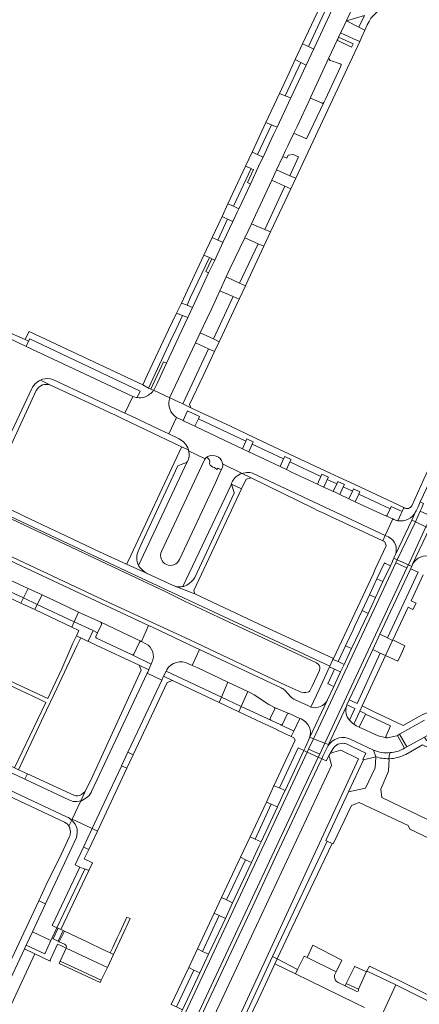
# Model space of a CAD drawing. Header units: metres. Extents: x 151213 to 156373, y 469495 to 475754.
# Tile 177 of 230: x 154037 to 154174, y 474005 to 474342. Entities that reach past the tile are written whole.
import ezdxf

# ---------------------------------------------------------------- set-up
doc = ezdxf.new("R2010")
doc.units = ezdxf.units.M
for name, color, linetype, lineweight in [('B-WE-OG-TERREIN_BEGROEID-GV', 252, 'Continuous', 18), ('B-WE-VH-GESLOTENVERHARDING_ASFALT-GV', 252, 'Continuous', 18), ('B-WE-VH-HALFVERHARDING_GRASBETONSTEEN-GV', 252, 'Continuous', 18), ('B-WE-VH-OPENVERHARDING_BETONELEMENT-GV', 252, 'Continuous', 18), ('B-WE-VH-OPENVERHARDING_BETONSTRAATSTEEN-GV', 252, 'Continuous', 18), ('B-WE-VH-OPENVERHARDING_STRAATBAKSTEEN-GV', 252, 'Continuous', 18), ('B-WE-VH-OPENVERHARDING_TEGEL-GV', 252, 'Continuous', 18)]:
    doc.layers.add(name, color=color, linetype=linetype, lineweight=lineweight)

msp = doc.modelspace()

# ---------------------------------------------------------------- linework, layer by layer
at = {"layer": 'B-WE-OG-TERREIN_BEGROEID-GV', "flags": 128}
for points in [[(154131.076, 474302.841), (154135.421, 474300.92), (154141.332, 474313.254), (154141.034, 474313.065), (154140.915, 474313.014), (154140.713, 474313.048), (154137.35, 474314.568), (154136.928, 474314.737), (154136.844, 474314.754), (154136.7, 474314.696), (154132.16, 474305.15)], [(154130.821, 474295.524), (154129.146, 474295.26), (154128.723, 474294.302), (154127.319, 474294.84), (154125.176, 474290.27), (154129.675, 474288.293), (154132.628, 474294.784)], [(154123.541, 474286.762), (154117.99, 474274.85), (154116.563, 474271.841), (154121.149, 474269.914), (154128.011, 474284.706)], [(154112.492, 474251.557), (154118.882, 474265.053), (154114.282, 474267.035), (154109.35, 474256.64), (154107.978, 474253.671)], [(154099.087, 474234.63), (154103.601, 474232.501), (154110.346, 474246.952), (154105.791, 474248.938), (154102.88, 474242.64), (154101.4, 474239.6)], [(154093.1, 474210.28), (154101.923, 474229.072), (154097.43, 474231.118), (154088.71, 474212.62), (154088.643, 474212.361)], [(154171.005, 474153.92), (154170.877, 474153.652), (154161.313, 474133.301), (154160.53, 474131.562), (154163.099, 474130.311), (154173.574, 474152.751)], [(154160.653, 474125.079), (154158.117, 474126.339), (154152.205, 474113.674), (154150.056, 474109.148), (154152.707, 474107.946)], [(154094.788, 473978.744), (154094.295, 473979.884), (154094.399, 473981.033), (154143.944, 474086.754), (154143.348, 474089.074), (154143.094, 474089.999), (154142.165, 474088.309), (154140.639, 474089.059), (154140.2, 474088.132), (154133.132, 474073.17), (154125.265, 474056.384), (154117.03, 474038.711), (154108.737, 474021.051), (154100.267, 474002.963), (154098.89, 474000), (154092.896, 473987.102), (154092.541, 473986.396), (154092.367, 473986.051), (154091.893, 473984.99), (154090.014, 473981.003)], [(154042.54, 474022.354), (154038.953, 474024.056), (154030.93, 474007.02), (154030.93, 474006.79), (154034.456, 474005.172)]]:
    msp.add_lwpolyline(points, close=True, dxfattribs=at)
for points in [[(154077.505, 474212.433), (154078.51, 474214.697), (154040.722, 474232.541), (154040.359, 474231.707), (154039.574, 474229.902)], [(154039.574, 474229.902), (154075.997, 474212.796)], [(154106.264, 474187.731), (154105.177, 474188.314), (154104.745, 474187.91), (154103.956, 474188.558), (154103.393, 474188.727), (154102.482, 474189.366), (154102.228, 474189.826), (154102.313, 474190.652), (154102.078, 474191.291), (154101.578, 474191.906), (154101.368, 474192.112), (154101.12, 474191.93), (154100.76, 474191.57), (154100.5, 474191.23), (154085.78, 474159.91)], [(154091.98, 474157.11), (154104.19, 474183.08), (154106.264, 474187.731)], [(154003.8, 474170.925), (154014.682, 474165.851), (154037.754, 474155.014), (154079.381, 474135.497), (154081.406, 474134.534), (154082.735, 474133.966), (154097.59, 474126.978), (154098.818, 474126.369), (154119.21, 474116.857), (154126.734, 474113.251)], [(154032.66, 474171.8), (154087.27, 474146.05), (154093.72, 474142.89), (154107.2, 474136.53), (154138.85, 474121.76), (154139.54, 474121.24), (154139.81, 474120.82), (154139.96, 474120.32), (154139.96, 474119.93), (154139.9, 474119.24), (154137.3, 474113.87), (154136.51, 474112.27), (154136.16, 474111.95), (154135.17, 474111.65), (154134.52, 474111.65), (154133.55, 474111.77), (154128.42, 474114.1), (154095.73, 474129.53), (154065.89, 474143.3), (154029.15, 474160.53)], [(154131.546, 474109.161), (154136.04, 474107.08), (154136.894, 474106.72), (154139.711, 474112.742), (154143.301, 474120.414), (154143.403, 474120.643), (154075.81, 474152.25), (154032.02, 474172.88)], [(154108.489, 474115.218), (154097.968, 474120.184), (154096.304, 474120.933), (154095.049, 474121.518)], [(154087.607, 474119.454), (154087.361, 474118.971), (154106.284, 474110.065), (154108.489, 474115.218)], [(154124.442, 474106.592), (154123.428, 474107.098), (154122.574, 474107.623), (154117.519, 474110.907), (154116.529, 474111.504), (154115.369, 474112.054), (154113.044, 474106.913)], [(154127.966, 474112.496), (154129.955, 474110.282)], [(154113.044, 474106.913), (154123.198, 474102.176)], [(154150.08, 474102.277), (154151.882, 474106.17), (154149.249, 474107.412), (154149.11, 474107.057)], [(154123.029, 474102.856), (154124.522, 474106.002)], [(154101.047, 473972.199), (154106.397, 473983.327), (154113.85, 474000), (154123.8, 474021.43), (154142.431, 474060.887), (154141.962, 474061.138), (154149.763, 474077.706), (154154.942, 474088.706), (154154.706, 474088.732), (154155.75, 474090.96), (154151.183, 474093.096), (154149.298, 474094.001)], [(154144.481, 474092.523), (154143.523, 474090.779), (154144.75, 474091.27), (154147.205, 474091.928), (154153.138, 474089.032), (154101.228, 473976.644), (154099.207, 473976.574), (154094.788, 473978.744), (154093.368, 473975.773), (154101.047, 473972.199)]]:
    msp.add_lwpolyline(points, dxfattribs=at)
at = {"layer": 'B-WE-OG-TERREIN_BEGROEID-GV'}
for points in [[(154075.997, 474212.796, 0.0616128), (154077.505, 474212.433)], [(154085.78, 474159.91, 1), (154091.98, 474157.11)], [(154095.049, 474121.518, 0.3990962), (154087.607, 474119.454)], [(154126.734, 474113.251, -0.0677808), (154127.966, 474112.496)], [(154129.955, 474110.282, 0.1224476), (154131.546, 474109.161)], [(154124.522, 474106.002, 0.4645988), (154124.442, 474106.592)], [(154149.11, 474107.057, 0.2657018), (154150.08, 474102.277)], [(154123.198, 474102.176, -0.3219116), (154123.029, 474102.856)], [(154148.361, 474094.297, 0.2876041), (154144.481, 474092.523)], [(154148.612, 474094.256, 0.0200365), (154148.361, 474094.297)], [(154149.298, 474094.001, 0.0505396), (154148.612, 474094.256)]]:
    msp.add_lwpolyline(points, format="xyb", dxfattribs=at)
at = {"layer": 'B-WE-VH-GESLOTENVERHARDING_ASFALT-GV', "flags": 128}
for points in [[(154173.556, 474175.179), (154173.126, 474174.263), (154172.91, 474173.784), (154172.726, 474173.4), (154171.402, 474170.612), (154172.657, 474170.015), (154174.252, 474173.697), (154174.694, 474174.594), (154175.476, 474176.268), (154174.322, 474176.8)], [(154178.019, 474171.903), (154174.252, 474173.697), (154172.657, 474170.015), (154176.265, 474168.301)], [(154165.254, 474157.641), (154166.424, 474157.055), (154172.657, 474170.015), (154171.402, 474170.612), (154165.793, 474158.804), (154165.48, 474158.144)], [(154166.424, 474157.055), (154170.259, 474155.294), (154176.265, 474168.301), (154172.657, 474170.015)], [(154176.265, 474168.301), (154170.259, 474155.294), (154171.41, 474154.77), (154171.698, 474155.517), (154177.449, 474167.738)], [(154153.373, 474132.151), (154150.823, 474126.719), (154148.27, 474121.281), (154147.074, 474118.689), (154144.774, 474113.739), (154142.582, 474109.153), (154136.59, 474096.383), (154137.805, 474095.9), (154165.983, 474156.031), (154166.424, 474157.055), (154165.254, 474157.641), (154164.82, 474156.561), (154164.771, 474156.488), (154164.094, 474154.995), (154161.554, 474149.56), (154159.001, 474144.13), (154156.449, 474138.699), (154153.892, 474133.257)], [(154170.259, 474155.294), (154166.424, 474157.055), (154165.983, 474156.031), (154169.733, 474154.294)], [(154137.805, 474095.9), (154141.68, 474094.36), (154169.733, 474154.294), (154165.983, 474156.031)], [(154149.249, 474107.412), (154150.056, 474109.148), (154152.205, 474113.674), (154158.117, 474126.339), (154160.53, 474131.562), (154161.313, 474133.301), (154170.877, 474153.652), (154171.005, 474153.92), (154171.41, 474154.77), (154170.259, 474155.294), (154169.733, 474154.294), (154141.68, 474094.36), (154142.932, 474093.862), (154149.11, 474107.057)], [(154135.646, 474091.334), (154135.665, 474091.325), (154136.113, 474092.27), (154137.805, 474095.9), (154136.59, 474096.383), (154136.475, 474096.137), (154134.926, 474092.776), (154134.502, 474091.855)], [(154141.68, 474094.36), (154137.805, 474095.9), (154136.113, 474092.27), (154139.925, 474090.645)], [(154139.453, 474089.599), (154140.639, 474089.059), (154141.148, 474090.124), (154142.768, 474093.512), (154142.932, 474093.862), (154141.68, 474094.36), (154139.925, 474090.645)], [(154110.092, 474039.847), (154107.681, 474034.497), (154101.902, 474022.234), (154098.892, 474015.898), (154093.009, 474003.243), (154092.682, 474002.539), (154091.487, 474000), (154089.996, 473996.832), (154086.606, 473989.565), (154086.381, 473989.19), (154086.28, 473989.023), (154085.792, 473987.968), (154086.944, 473987.406), (154087.474, 473988.44), (154135.646, 474091.334), (154134.502, 474091.855), (154134.487, 474091.823), (154128.093, 474078.194), (154128.051, 474078.104), (154127.009, 474075.954), (154125.476, 474072.557), (154119.871, 474060.642), (154119.192, 474059.233), (154116.576, 474053.585)], [(154091.188, 473986.627), (154139.453, 474089.599), (154135.665, 474091.325), (154135.646, 474091.334), (154087.474, 473988.44), (154086.944, 473987.406), (154090.629, 473985.607)], [(154140.639, 474089.059), (154139.453, 474089.599), (154091.188, 473986.627), (154090.629, 473985.607), (154091.893, 473984.99), (154092.367, 473986.051), (154092.541, 473986.396), (154092.896, 473987.102), (154098.89, 474000), (154100.267, 474002.963), (154108.737, 474021.051), (154117.03, 474038.711), (154125.265, 474056.384), (154133.132, 474073.17), (154140.2, 474088.132)], [(154135.665, 474091.325), (154139.453, 474089.599), (154139.925, 474090.645), (154136.113, 474092.27)]]:
    msp.add_lwpolyline(points, close=True, dxfattribs=at)
at = {"layer": 'B-WE-VH-HALFVERHARDING_GRASBETONSTEEN-GV', "flags": 128}
for points in [[(154114.664, 474197.56), (154098.421, 474205.189), (154097.227, 474202.67), (154107.47, 474197.77), (154113.473, 474194.944)], [(154116.845, 474196.538), (154115.636, 474193.927), (154126.383, 474188.868), (154127.584, 474191.481)], [(154128.57, 474187.839), (154130.31, 474187.02), (154139.142, 474182.902), (154140.338, 474185.507), (154129.757, 474190.474)], [(154152.073, 474176.874), (154158.26, 474173.99), (154162.809, 474171.939), (154162.993, 474172.297), (154164.001, 474174.391), (154153.282, 474179.451)]]:
    msp.add_lwpolyline(points, close=True, dxfattribs=at)
at = {"layer": 'B-WE-VH-OPENVERHARDING_BETONELEMENT-GV', "flags": 128}
for points in [[(154050.422, 474031.122), (154050.039, 474031.262), (154048.316, 474027.65), (154048.718, 474027.455)], [(154052.592, 474030.173), (154052.224, 474030.349), (154050.478, 474026.656), (154050.861, 474026.457)]]:
    msp.add_lwpolyline(points, close=True, dxfattribs=at)
at = {"layer": 'B-WE-VH-OPENVERHARDING_BETONSTRAATSTEEN-GV', "flags": 128}
for points in [[(154106.911, 474265.64), (154103.919, 474259.243), (154101.937, 474255.067), (154100.03, 474251.05), (154096.421, 474243.283), (154094.807, 474239.808), (154091.889, 474233.552), (154091.522, 474232.76), (154087.53, 474224.243), (154084.285, 474217.318), (154083.195, 474215.028), (154083.129, 474214.941), (154088.643, 474212.361), (154088.71, 474212.62), (154097.43, 474231.118), (154099.087, 474234.63), (154101.4, 474239.6), (154102.88, 474242.64), (154105.791, 474248.938), (154107.978, 474253.671), (154109.35, 474256.64), (154114.282, 474267.035), (154116.563, 474271.841), (154117.99, 474274.85), (154123.541, 474286.762), (154125.176, 474290.27), (154127.319, 474294.84), (154128.153, 474296.617), (154129.024, 474298.473), (154129.725, 474299.966), (154131.076, 474302.841), (154132.16, 474305.15), (154136.7, 474314.696), (154136.94, 474315.2), (154143.1, 474328.61), (154145.895, 474334.568), (154146.087, 474334.976), (154146.382, 474335.605), (154147.068, 474337.067), (154147.563, 474338.122), (154149.031, 474341.27), (154150.3, 474343.99)], [(154144.111, 474344.865), (154137.892, 474331.598), (154135.31, 474326.094), (154130.034, 474314.848), (154125.328, 474304.84), (154124.142, 474302.318), (154123.369, 474300.673), (154120.539, 474294.655), (154119.7, 474292.87), (154118.326, 474289.951), (154116.202, 474285.44), (154112.223, 474276.988), (154111.701, 474275.879), (154110.996, 474274.376), (154110.182, 474272.634), (154106.911, 474265.64)], [(154088.32, 474210.06), (154088.32, 474210.73), (154088.4, 474211.42), (154088.643, 474212.361), (154083.129, 474214.941)], [(154075.997, 474212.796), (154073.312, 474207.107), (154075.063, 474206.286), (154085.4, 474201.44), (154088.34, 474200.033), (154090.91, 474205.66), (154090.34, 474206.12), (154089.89, 474206.53), (154089.42, 474207.03), (154089.02, 474207.75), (154088.66, 474208.6), (154088.4, 474209.32), (154088.32, 474210.06)], [(154165.793, 474158.804), (154171.402, 474170.612), (154172.726, 474173.4)], [(154164.948, 474170.974), (154162.327, 474165.343), (154163.487, 474164.832)], [(154178.632, 474170.254), (154177.449, 474167.738), (154171.698, 474155.517)], [(154065.037, 474135.695), (154057.447, 474139.139), (154055.885, 474135.844)], [(154055.885, 474135.844), (154062.383, 474132.823), (154063.9, 474132.056), (154065.252, 474134.967)], [(154065.252, 474134.967), (154063.9, 474132.056), (154063.364, 474130.85)], [(154078.943, 474129.112), (154065.037, 474135.695)], [(154081.406, 474134.534), (154078.943, 474129.112), (154080.189, 474128.437), (154080.438, 474128.356)], [(154095.049, 474121.518), (154096.304, 474120.933), (154098.818, 474126.369), (154097.59, 474126.978), (154082.735, 474133.966), (154081.406, 474134.534)], [(154063.549, 474130.229), (154075.76, 474124.541)], [(154076.391, 474124.789), (154078.244, 474128.836)], [(154082.559, 474121.895), (154082.277, 474121.357), (154081.497, 474119.576), (154081.442, 474119.452), (154081.08, 474118.631), (154080.904, 474118.249), (154085.929, 474115.915), (154086.541, 474117.212), (154087.361, 474118.971), (154087.607, 474119.454)], [(154129.307, 474104.499), (154124.442, 474106.592)], [(154149.11, 474107.057), (154142.932, 474093.862), (154142.768, 474093.512)], [(154124.522, 474106.002), (154123.029, 474102.856)], [(154127.225, 474100.885), (154128.817, 474104.247)], [(154155.573, 474104.326), (154153.449, 474099.845), (154159.873, 474096.817), (154162.758, 474096.204)], [(154162.6, 474096.853), (154164.175, 474100.294), (154155.573, 474104.326)], [(154123.198, 474102.176), (154126.609, 474100.596)], [(154153.449, 474099.845), (154152.41, 474100.335)], [(154162.758, 474096.204), (154159.873, 474096.817), (154153.449, 474099.845)], [(154175.795, 474102.202), (154167.255, 474097.435), (154169.702, 474093.059), (154175.785, 474096.471), (154177.621, 474097.489)], [(154168.32, 474092.284), (154168.896, 474092.607), (154166.479, 474097.002), (154166.292, 474096.897), (154163.109, 474096.13)], [(154150.308, 474095.753), (154152.025, 474094.956), (154158.307, 474091.978)], [(154159.129, 474089.684), (154158.838, 474085.98), (154155.536, 474078.974), (154149.763, 474077.706), (154141.962, 474061.138), (154142.431, 474060.887), (154144.173, 474060.08), (154144.535, 474059.912), (154150.757, 474073.109), (154153.463, 474074.1), (154170.231, 474066.178), (154170.714, 474064.932), (154186.571, 474057.499), (154187.28, 474055.89)], [(154158.307, 474091.978), (154159.129, 474089.684)], [(154163.571, 474089.061), (154163.804, 474090.723)], [(154164.133, 474091.14), (154164.225, 474091.15)], [(154187.28, 474055.89), (154187.637, 474055.079), (154201.126, 474048.775), (154211.351, 474044.075), (154211.377, 474044.063), (154213.375, 474048.411), (154213.44, 474048.55), (154200.302, 474054.691), (154199.795, 474056.021), (154177.683, 474066.363), (154177.023, 474068.215), (154161.125, 474075.754), (154160.843, 474078.691), (154163.422, 474084.77), (154163.73, 474089.066), (154163.678, 474089.064), (154163.571, 474089.061)], [(154161.131, 474001.388), (154165.97, 474011.78), (154156.14, 474016.48), (154156, 474016.28), (154155.874, 474016.288), (154153.16, 474010.27), (154153.21, 474009.83), (154153.07, 474009.58), (154152.67, 474009.54), (154148.629, 474011.414), (154146.2, 474012.54), (154145.59, 474013), (154145.24, 474013.5), (154145.05, 474013.96), (154144.97, 474014.35), (154144.97, 474015.12), (154145.519, 474016.244), (154135.58, 474021.14), (154134.62, 474021.59), (154132.378, 474017.025), (154131.639, 474015.519), (154151.904, 474005.593), (154155.189, 474003.982)]]:
    msp.add_lwpolyline(points, dxfattribs=at)
for points in [[(154147.068, 474337.067), (154151.477, 474335.103), (154153.605, 474334.155), (154154.37, 474335.79), (154155.378, 474338.03), (154153.36, 474339.06), (154149.11, 474341.23), (154149.031, 474341.27), (154147.563, 474338.122)], [(154133.491, 474326.988), (154135.31, 474326.094), (154137.892, 474331.598), (154137.651, 474331.676), (154136.033, 474332.408), (154134.059, 474333.302), (154131.574, 474327.938)], [(154136.94, 474315.2), (154136.7, 474314.696), (154136.844, 474314.754), (154136.928, 474314.737), (154137.35, 474314.568), (154140.713, 474313.048), (154140.915, 474313.014), (154141.034, 474313.065), (154141.332, 474313.254), (154141.893, 474314.424), (154147.085, 474325.495), (154147.22, 474326.105), (154147.21, 474326.25), (154146.88, 474326.55), (154146.222, 474326.783), (154144.283, 474327.379), (154143.52, 474327.68), (154143.365, 474327.785), (154143.135, 474328.055), (154143.1, 474328.61)], [(154126.21, 474316.43), (154121.529, 474306.428), (154123.441, 474305.625), (154125.328, 474304.84), (154130.034, 474314.848), (154128.15, 474315.627)], [(154120.539, 474294.655), (154118.678, 474295.48), (154116.801, 474296.323), (154114.587, 474291.592), (154116.441, 474290.709), (154116.518, 474290.672), (154117.294, 474290.362), (154115.188, 474285.97), (154116.202, 474285.44), (154118.326, 474289.951), (154119.7, 474292.87)], [(154131.733, 474287.389), (154129.675, 474288.293), (154125.176, 474290.27), (154123.541, 474286.762), (154128.011, 474284.706), (154130.036, 474283.777)], [(154110.996, 474274.376), (154111.701, 474275.879), (154112.223, 474276.988), (154110.428, 474277.821), (154108.55, 474278.692), (154106.511, 474274.334), (154108.359, 474273.479), (154110.182, 474272.634)], [(154103.919, 474259.243), (154106.911, 474265.64), (154106.63, 474265.57), (154105.036, 474266.287), (154103.143, 474267.138), (154100.315, 474261.108), (154102.189, 474260.285), (154103.012, 474259.924), (154103.84, 474259.56)], [(154105.791, 474248.938), (154110.346, 474246.952), (154112.327, 474246.088), (154114.485, 474250.623), (154112.492, 474251.557), (154107.978, 474253.671)], [(154094.552, 474244.02), (154092.627, 474244.779), (154090.96, 474241.345), (154092.938, 474240.555), (154094.807, 474239.808), (154096.421, 474243.283)], [(154103.601, 474232.501), (154099.087, 474234.63), (154097.43, 474231.118), (154101.923, 474229.072), (154103.931, 474228.158), (154105.583, 474231.566)], [(154094.58, 474190.49), (154094.38, 474190.33), (154092.48, 474189.61), (154091.43, 474189.18), (154079.25, 474163.01), (154077.8, 474159.99), (154077.48, 474158.96), (154077.39, 474158.36), (154077.36, 474156.96), (154077.48, 474156.35), (154077.7, 474155.66), (154077.959, 474155.094)], [(154116.511, 474185.04), (154113.386, 474186.569), (154112.79, 474186.35), (154111.87, 474185.842), (154111.262, 474185.394), (154110.871, 474185.013), (154110.08, 474183.89), (154109.69, 474182.99), (154109.74, 474182.843), (154113.221, 474181.332), (154114.76, 474184.61)], [(154141.305, 474181.894), (154141.611, 474181.751), (154143.891, 474180.688), (154144.567, 474180.373), (154145.773, 474182.964), (154142.503, 474184.494)], [(154109.74, 474182.843), (154093.136, 474147.865), (154093.44, 474147.89), (154093.9, 474148.09), (154094.53, 474148.39), (154095.28, 474148.9), (154096.02, 474149.56), (154096.65, 474150.22), (154097.19, 474151), (154110.65, 474179.78), (154110.68, 474180.07)], [(154147.024, 474179.228), (154149.708, 474177.977), (154149.923, 474177.877), (154151.118, 474180.463), (154147.983, 474181.93), (154146.773, 474179.345)], [(154163.504, 474155.268), (154162.432, 474155.762), (154162.04, 474155.943), (154159.491, 474150.512), (154161.554, 474149.56), (154164.094, 474154.995)], [(154156.941, 474145.08), (154159.001, 474144.13), (154161.554, 474149.56), (154159.491, 474150.512)], [(154040.179, 474147.227), (154038.559, 474143.988), (154043.249, 474141.755), (154044.942, 474145.067)], [(154159.001, 474144.13), (154156.941, 474145.08), (154154.391, 474139.649), (154156.449, 474138.699)], [(154150.823, 474126.719), (154153.373, 474132.151), (154153.892, 474133.257), (154156.449, 474138.699), (154154.391, 474139.649), (154151.838, 474134.209), (154151.319, 474133.103), (154148.769, 474127.672)], [(154160.653, 474125.079), (154162.407, 474124.294), (154162.408, 474124.297), (154164.828, 474129.484), (154163.099, 474130.311), (154160.53, 474131.562), (154158.117, 474126.339)], [(154169.074, 474127.58), (154166.477, 474128.823), (154166.527, 474128.926), (154164.92, 474129.681), (154164.828, 474129.484), (154162.408, 474124.297), (154162.407, 474124.294), (154166.605, 474122.331), (154167.739, 474124.742)], [(154146.217, 474122.235), (154148.27, 474121.281), (154150.823, 474126.719), (154148.769, 474127.672)], [(154145.014, 474119.616), (154147.074, 474118.689), (154148.27, 474121.281), (154146.217, 474122.235), (154144.461, 474122.988), (154143.403, 474120.643), (154143.301, 474120.414)], [(154147.074, 474118.689), (154145.014, 474119.616), (154142.674, 474114.694), (154143.117, 474114.503), (154144.211, 474113.988), (154144.774, 474113.739)], [(154108.489, 474115.218), (154106.284, 474110.065), (154113.044, 474106.913), (154115.369, 474112.054)], [(154168.896, 474092.607), (154169.702, 474093.059), (154167.255, 474097.435), (154166.479, 474097.002)], [(154076.07, 474090.34), (154074.304, 474091.246), (154072.157, 474086.67), (154073.968, 474085.827), (154074.993, 474088.028)], [(154159.129, 474089.684), (154154.942, 474088.706), (154149.763, 474077.706), (154155.536, 474078.974), (154158.838, 474085.98)], [(154036.89, 474085.29), (154035.501, 474085.94), (154033.424, 474086.912), (154032.584, 474085.131), (154039.081, 474082.066), (154039.94, 474083.886)], [(154123.339, 474073.476), (154125.476, 474072.557), (154127.009, 474075.954), (154128.051, 474078.104), (154128.093, 474078.194), (154126.116, 474079.151), (154124.287, 474079.808), (154121.697, 474074.248)], [(154125.476, 474072.557), (154123.339, 474073.476), (154117.796, 474061.595), (154119.871, 474060.642)], [(154112.789, 474055.392), (154114.495, 474054.548), (154116.576, 474053.585), (154119.192, 474059.233), (154119.871, 474060.642), (154117.796, 474061.595), (154116.121, 474062.387)], [(154062.16, 474053.503), (154059.398, 474054.802), (154060.899, 474058.009), (154059.078, 474058.838), (154056.296, 474052.816), (154057.909, 474052.014), (154059.533, 474051.29), (154059.625, 474051.366), (154060.923, 474050.795)], [(154114.495, 474054.548), (154108.031, 474040.809), (154110.092, 474039.847), (154116.576, 474053.585)], [(154059.533, 474051.29), (154057.909, 474052.014), (154048.418, 474032.039), (154050.039, 474031.262)], [(154105.556, 474035.461), (154107.681, 474034.497), (154110.092, 474039.847), (154108.031, 474040.809), (154106.313, 474041.624), (154103.821, 474036.235)], [(154107.681, 474034.497), (154105.556, 474035.461), (154099.807, 474023.2), (154101.902, 474022.234)], [(154047.952, 474026.881), (154041.678, 474029.86), (154039.573, 474025.373), (154045.852, 474022.395)], [(154052.224, 474030.349), (154051.378, 474030.736), (154051.332, 474030.658), (154050.422, 474031.122), (154048.718, 474027.455), (154050.478, 474026.656)], [(154135.58, 474021.14), (154145.519, 474016.244), (154147.48, 474020.26), (154137.58, 474025.34)], [(154053.169, 474024.357), (154051.164, 474019.833), (154065.205, 474013.324), (154067.371, 474017.758)], [(154096.847, 474016.834), (154098.892, 474015.898), (154101.902, 474022.234), (154099.807, 474023.2), (154098.084, 474024.038), (154095.123, 474017.705)], [(154098.892, 474015.898), (154096.847, 474016.834), (154090.932, 474004.208), (154093.009, 474003.243)], [(154153.16, 474010.27), (154155.874, 474016.288), (154155.7, 474016.3), (154151.95, 474018.08), (154151.77, 474017.97), (154149.01, 474012.21)], [(154148.629, 474011.414), (154152.67, 474009.54), (154153.07, 474009.58), (154153.21, 474009.83), (154153.16, 474010.27), (154149.01, 474012.21)]]:
    msp.add_lwpolyline(points, close=True, dxfattribs=at)
at = {"layer": 'B-WE-VH-OPENVERHARDING_BETONSTRAATSTEEN-GV'}
for points in [[(154083.129, 474214.941, -0.1355008), (154080.024, 474212.66)], [(154077.505, 474212.433, -0.0616128), (154075.997, 474212.796)], [(154080.024, 474212.66, -0.1025565), (154077.505, 474212.433)], [(154172.726, 474173.4, -0.3223228), (154166.667, 474170.381)], [(154166.214, 474170.492, -0.045792), (154164.948, 474170.974)], [(154166.667, 474170.381, -0.0202731), (154166.214, 474170.492)], [(154163.487, 474164.832, -0.3835185), (154165.793, 474158.804)], [(154171.698, 474155.517, -0.3698404), (154178.12, 474158.063)], [(154065.252, 474134.967, 0.3939476), (154065.037, 474135.695)], [(154065.037, 474135.695, -0.3939476), (154065.252, 474134.967)], [(154063.364, 474130.85, 0.2851434), (154063.549, 474130.229)], [(154078.244, 474128.836, -0.3493912), (154078.943, 474129.112)], [(154080.438, 474128.356, -0.4019714), (154082.559, 474121.895)], [(154075.76, 474124.541, 0.3900276), (154076.391, 474124.789)], [(154087.607, 474119.454, -0.3990962), (154095.049, 474121.518)], [(154124.442, 474106.592, -0.4645988), (154124.522, 474106.002)], [(154150.08, 474102.277, -0.2657018), (154149.11, 474107.057)], [(154123.029, 474102.856, 0.3219116), (154123.198, 474102.176)], [(154128.817, 474104.247, -0.2645951), (154129.307, 474104.499)], [(154126.609, 474100.596, 0.4273303), (154127.225, 474100.885)], [(154151.581, 474100.882, -0.0566298), (154150.08, 474102.277)], [(154152.41, 474100.335, -0.0276466), (154151.581, 474100.882)], [(154142.768, 474093.512, -0.3295907), (154149.435, 474096.091)], [(154149.435, 474096.091, -0.0416467), (154150.308, 474095.753)], [(154162.758, 474096.204, -0.3946929), (154162.6, 474096.853)], [(154163.109, 474096.13, -0.1941146), (154162.758, 474096.204)], [(154164.133, 474091.14, -0.1256609), (154158.307, 474091.978)], [(154158.307, 474091.978, 0.1256609), (154164.133, 474091.14)], [(154163.571, 474089.061, -0.0835199), (154159.129, 474089.684)], [(154159.129, 474089.684, 0.0835199), (154163.571, 474089.061)], [(154163.804, 474090.723, -0.35371), (154164.133, 474091.14)], [(154164.225, 474091.15, 0.0957545), (154168.32, 474092.284)]]:
    msp.add_lwpolyline(points, format="xyb", dxfattribs=at)
at = {"layer": 'B-WE-VH-OPENVERHARDING_STRAATBAKSTEEN-GV', "flags": 128}
for points in [[(154118.882, 474265.053), (154120.846, 474264.207), (154123.134, 474269.08), (154121.149, 474269.914), (154116.563, 474271.841), (154114.282, 474267.035)], [(154095.021, 474194.553), (154095.094, 474194.318), (154100.76, 474191.57), (154101.12, 474191.93), (154101.368, 474192.112), (154101.64, 474192.31), (154102.23, 474192.59), (154102.87, 474192.67), (154104.03, 474192.61), (154104.52, 474192.49), (154105.26, 474192.05), (154105.84, 474191.65), (154106.37, 474190.99), (154106.71, 474190.07), (154106.728, 474189.826), (154113.386, 474186.569), (154113.69, 474186.68), (154114.38, 474186.8), (154115.05, 474186.86), (154116.18, 474186.81), (154116.91, 474186.68), (154162.327, 474165.343), (154164.948, 474170.974), (154162.809, 474171.939), (154158.26, 474173.99), (154152.073, 474176.874), (154149.923, 474177.877), (154149.708, 474177.977), (154147.024, 474179.228), (154146.773, 474179.345), (154144.701, 474180.31), (154144.567, 474180.373), (154143.891, 474180.688), (154141.611, 474181.751), (154141.305, 474181.894), (154141.27, 474181.91), (154140.583, 474182.23), (154139.142, 474182.902), (154130.31, 474187.02), (154128.57, 474187.839), (154126.383, 474188.868), (154115.636, 474193.927), (154113.473, 474194.944), (154107.47, 474197.77), (154097.227, 474202.67), (154093.61, 474204.4), (154093.176, 474204.602), (154090.91, 474205.66), (154088.34, 474200.033), (154091.9, 474198.33), (154093.35, 474197.31), (154094.12, 474196.45), (154094.49, 474195.91), (154094.8, 474195.27)], [(154081.406, 474134.534), (154079.381, 474135.497), (154037.754, 474155.014), (154014.682, 474165.851), (154003.8, 474170.925), (154001.35, 474165.449), (154005.586, 474163.507), (154010.263, 474161.256), (154012.197, 474160.297), (154022.87, 474155.368), (154027.532, 474153.192), (154035.347, 474149.519), (154040.179, 474147.227), (154044.942, 474145.067), (154053.386, 474141.015), (154057.447, 474139.139), (154065.037, 474135.695), (154078.943, 474129.112)], [(154058.255, 474074.652), (154055.258, 474068.342), (154062.076, 474065.151), (154066.2, 474073.92), (154071.96, 474086.25), (154072.157, 474086.67), (154074.304, 474091.246), (154077.58, 474098.23), (154085.929, 474115.915), (154080.904, 474118.249), (154061.89, 474077.82), (154061.7, 474077.45), (154061.02, 474076.5), (154060.29, 474075.82), (154059.37, 474075.21), (154058.47, 474074.71)], [(154059.078, 474058.838), (154062.076, 474065.151), (154055.258, 474068.342), (154055.113, 474068.037), (154055.29, 474067.9), (154055.64, 474067.49), (154056.25, 474066.67), (154056.5, 474066.26), (154056.82, 474065.47), (154056.94, 474064.99), (154056.98, 474064.03), (154056.97, 474063.62), (154056.9, 474063.14), (154056.86, 474062.71), (154056.694, 474062.114), (154046.155, 474039.477), (154041.678, 474029.86), (154047.952, 474026.881), (154048.316, 474027.65), (154050.039, 474031.262), (154048.418, 474032.039), (154057.909, 474052.014), (154056.296, 474052.816)]]:
    msp.add_lwpolyline(points, close=True, dxfattribs=at)
for points in [[(154023.267, 474176.95), (154041.5, 474215.61), (154041.73, 474216.02), (154042.52, 474217.05), (154043.45, 474217.85), (154044.02, 474218.22), (154044.447, 474218.418), (154045.1, 474218.72), (154046.06, 474218.9), (154046.92, 474218.93), (154047.88, 474218.83), (154048.84, 474218.58), (154073.312, 474207.107), (154075.997, 474212.796), (154039.574, 474229.902), (154035.959, 474231.6)], [(154085.78, 474159.91), (154100.5, 474191.23), (154100.76, 474191.57), (154095.094, 474194.318), (154095.24, 474193.45), (154095.24, 474192.39), (154095.01, 474191.31), (154094.58, 474190.49), (154077.959, 474155.094)], [(154077.959, 474155.094), (154078.08, 474154.83), (154078.6, 474154.2), (154079.07, 474153.67), (154079.97, 474152.92), (154080.73, 474152.46), (154089.79, 474148.2), (154090.8, 474147.9), (154091.49, 474147.83), (154092.58, 474147.82), (154093.136, 474147.865), (154109.74, 474182.843), (154109.69, 474182.99), (154110.08, 474183.89), (154110.871, 474185.013), (154111.262, 474185.394), (154111.87, 474185.842), (154112.79, 474186.35), (154113.386, 474186.569), (154106.728, 474189.826), (154106.742, 474189.64), (154106.77, 474189.26), (154106.62, 474188.53), (154106.264, 474187.731), (154104.19, 474183.08), (154091.98, 474157.11)], [(154126.734, 474113.251), (154119.21, 474116.857), (154098.818, 474126.369), (154096.304, 474120.933), (154097.968, 474120.184), (154108.489, 474115.218), (154115.369, 474112.054), (154116.529, 474111.504), (154117.519, 474110.907), (154122.574, 474107.623), (154123.428, 474107.098), (154124.442, 474106.592), (154129.307, 474104.499), (154129.421, 474104.45), (154129.423, 474104.449)], [(154129.955, 474110.282), (154127.966, 474112.496)], [(154136.894, 474106.72), (154136.04, 474107.08), (154131.546, 474109.161)], [(154136.475, 474096.137), (154136.59, 474096.383), (154142.582, 474109.153)], [(154129.423, 474104.449), (154133.077, 474102.85), (154133.582, 474102.649)], [(154017.768, 474085.896), (154019.584, 474085.052), (154024.95, 474082.56), (154041.91, 474074.59), (154053.346, 474069.237), (154053.97, 474068.93), (154054.46, 474068.6), (154054.89, 474068.21), (154055.113, 474068.037), (154055.258, 474068.342), (154058.255, 474074.652), (154057.65, 474074.49), (154056.87, 474074.4), (154056.24, 474074.39), (154055.59, 474074.48), (154054.08, 474074.99), (154039.081, 474082.066), (154032.584, 474085.131), (154022.022, 474090.125)], [(154068.262, 474022.698), (154065.55, 474024.024), (154060.888, 474026.212), (154052.592, 474030.173), (154050.861, 474026.457), (154052.606, 474025.678)], [(154053.169, 474024.357), (154067.371, 474017.758), (154069.412, 474022.136), (154068.262, 474022.698)]]:
    msp.add_lwpolyline(points, dxfattribs=at)
at = {"layer": 'B-WE-VH-OPENVERHARDING_STRAATBAKSTEEN-GV'}
for points in [[(154091.98, 474157.11, -1), (154085.78, 474159.91)], [(154127.966, 474112.496, 0.0677808), (154126.734, 474113.251)], [(154131.546, 474109.161, -0.1224476), (154129.955, 474110.282)], [(154142.582, 474109.153, -0.375995), (154136.894, 474106.72)], [(154133.582, 474102.649, -0.3917783), (154136.475, 474096.137)], [(154052.606, 474025.678, -0.4673613), (154053.169, 474024.357)]]:
    msp.add_lwpolyline(points, format="xyb", dxfattribs=at)
at = {"layer": 'B-WE-VH-OPENVERHARDING_TEGEL-GV', "flags": 128}
for points in [[(154172.314, 474356.778), (154171.581, 474357.627), (154170.652, 474358.701), (154169.72, 474357.74), (154158.25, 474346.16), (154150.67, 474344.42), (154150.43, 474344.24), (154150.3, 474343.99), (154149.031, 474341.27), (154149.11, 474341.23), (154155.29, 474343.08), (154153.36, 474339.06), (154155.378, 474338.03), (154156.21, 474339.88), (154156.8, 474341), (154157.44, 474342.12), (154163.61, 474348.13), (154171.34, 474355.81)], [(154142.21, 474345.69), (154142.456, 474346.17), (154144.295, 474345.258), (154145, 474346.764), (154141.086, 474348.375), (154141.05, 474348.39), (154134.059, 474333.302), (154136.033, 474332.408), (154138.43, 474337.52)], [(154153.605, 474334.155), (154151.477, 474335.103), (154147.068, 474337.067), (154146.382, 474335.605), (154151.332, 474333.358), (154150.778, 474332.231), (154145.895, 474334.568), (154143.1, 474328.61), (154143.135, 474328.055), (154143.365, 474327.785), (154143.52, 474327.68), (154144.283, 474327.379), (154146.222, 474326.783), (154146.88, 474326.55), (154147.21, 474326.25), (154147.22, 474326.105), (154147.085, 474325.495), (154141.893, 474314.424), (154141.332, 474313.254), (154135.421, 474300.92), (154131.076, 474302.841), (154129.725, 474299.966), (154129.024, 474298.473), (154128.153, 474296.617), (154127.319, 474294.84), (154128.723, 474294.302), (154129.146, 474295.26), (154130.821, 474295.524), (154132.628, 474294.784), (154129.675, 474288.293), (154131.733, 474287.389)], [(154133.491, 474326.988), (154131.574, 474327.938), (154129.49, 474323.44), (154126.21, 474316.43), (154128.15, 474315.627)], [(154123.441, 474305.625), (154121.529, 474306.428), (154116.801, 474296.323), (154118.678, 474295.48)], [(154116.441, 474290.709), (154114.587, 474291.592), (154108.55, 474278.692), (154110.428, 474277.821)], [(154121.149, 474269.914), (154123.134, 474269.08), (154130.036, 474283.777), (154128.011, 474284.706)], [(154103.143, 474267.138), (154105.036, 474266.287), (154108.359, 474273.479), (154106.511, 474274.334)], [(154114.485, 474250.623), (154115.45, 474252.65), (154120.846, 474264.207), (154118.882, 474265.053), (154112.492, 474251.557)], [(154093.977, 474247.647), (154092.627, 474244.779), (154094.552, 474244.02), (154095.67, 474246.51), (154102.189, 474260.285), (154100.315, 474261.108)], [(154103.012, 474259.924), (154100.977, 474255.522), (154101.937, 474255.067), (154103.919, 474259.243), (154103.84, 474259.56)], [(154112.327, 474246.088), (154110.346, 474246.952), (154103.601, 474232.501), (154105.583, 474231.566), (154105.756, 474231.94), (154111.3, 474243.93)], [(154092.938, 474240.555), (154090.96, 474241.345), (154088.19, 474235.64), (154081.07, 474220.34), (154079.39, 474216.801), (154081.34, 474215.73), (154089.718, 474233.55), (154090.095, 474234.37)], [(154101.923, 474229.072), (154093.1, 474210.28), (154095.86, 474208.96), (154095.41, 474210.13), (154100.07, 474219.87), (154103.931, 474228.158)], [(154087.53, 474224.243), (154086.495, 474224.728), (154082.106, 474215.392), (154083.129, 474214.941), (154083.195, 474215.028), (154084.285, 474217.318)], [(154044.447, 474218.418), (154044.02, 474218.22), (154043.45, 474217.85), (154042.52, 474217.05), (154041.73, 474216.02), (154041.5, 474215.61), (154023.267, 474176.95), (154024.798, 474176.238), (154026.2, 474179.09), (154027.63, 474182), (154042.98, 474214.86), (154043.35, 474215.46), (154043.87, 474216.02), (154044.55, 474216.48), (154045.08, 474216.78), (154045.82, 474216.92), (154046.44, 474216.96), (154047.1, 474216.95), (154047.88, 474216.76)], [(154044.447, 474218.418), (154047.88, 474216.76), (154062.436, 474209.948), (154068.451, 474207.123), (154069.851, 474206.526), (154072.552, 474205.225), (154092.671, 474195.67), (154095.021, 474194.553), (154094.8, 474195.27), (154094.49, 474195.91), (154094.12, 474196.45), (154093.35, 474197.31), (154091.9, 474198.33), (154088.34, 474200.033), (154085.4, 474201.44), (154075.063, 474206.286), (154073.312, 474207.107), (154048.84, 474218.58), (154047.88, 474218.83), (154046.92, 474218.93), (154046.06, 474218.9), (154045.1, 474218.72)], [(154090.91, 474205.66), (154093.176, 474204.602), (154094.717, 474207.899), (154098.796, 474206.005), (154098.421, 474205.189), (154114.664, 474197.56), (154115.042, 474198.386), (154117.22, 474197.361), (154116.845, 474196.538), (154127.584, 474191.481), (154127.963, 474192.308), (154130.127, 474191.29), (154129.757, 474190.474), (154140.338, 474185.507), (154140.705, 474186.308), (154142.879, 474185.312), (154142.503, 474184.494), (154145.773, 474182.964), (154146.152, 474183.78), (154148.359, 474182.732), (154147.983, 474181.93), (154151.118, 474180.463), (154151.488, 474181.264), (154153.635, 474180.266), (154153.282, 474179.451), (154164.001, 474174.391), (154164.378, 474175.231), (154168.099, 474173.504), (154168.746, 474174.917), (154151.89, 474182.73), (154146.49, 474185.26), (154143.55, 474186.67), (154131.58, 474192.24), (154120.32, 474197.51), (154109.43, 474202.64), (154095.86, 474208.96), (154093.1, 474210.28), (154088.643, 474212.361), (154088.4, 474211.42), (154088.32, 474210.73), (154088.32, 474210.06), (154088.4, 474209.32), (154088.66, 474208.6), (154089.02, 474207.75), (154089.42, 474207.03), (154089.89, 474206.53), (154090.34, 474206.12)], [(154077.959, 474155.094), (154077.7, 474155.66), (154077.48, 474156.35), (154077.36, 474156.96), (154077.39, 474158.36), (154077.48, 474158.96), (154077.8, 474159.99), (154079.25, 474163.01), (154091.43, 474189.18), (154092.48, 474189.61), (154094.38, 474190.33), (154094.58, 474190.49), (154095.01, 474191.31), (154095.24, 474192.39), (154095.24, 474193.45), (154095.094, 474194.318), (154095.021, 474194.553), (154092.671, 474195.67), (154092.6, 474195.52), (154074.48, 474156.74), (154073.82, 474155.51), (154080.73, 474152.46), (154079.97, 474152.92), (154079.07, 474153.67), (154078.6, 474154.2), (154078.08, 474154.83)], [(154101.368, 474192.112), (154101.578, 474191.906), (154102.078, 474191.291), (154102.313, 474190.652), (154102.228, 474189.826), (154102.482, 474189.366), (154103.393, 474188.727), (154103.956, 474188.558), (154104.745, 474187.91), (154105.177, 474188.314), (154106.264, 474187.731), (154106.62, 474188.53), (154106.77, 474189.26), (154106.742, 474189.64), (154106.728, 474189.826), (154106.71, 474190.07), (154106.37, 474190.99), (154105.84, 474191.65), (154105.26, 474192.05), (154104.52, 474192.49), (154104.03, 474192.61), (154102.87, 474192.67), (154102.23, 474192.59), (154101.64, 474192.31)], [(154161.483, 474163.522), (154162.327, 474165.343), (154116.91, 474186.68), (154116.18, 474186.81), (154115.05, 474186.86), (154114.38, 474186.8), (154113.69, 474186.68), (154113.386, 474186.569), (154116.511, 474185.04), (154137.91, 474174.57), (154139.2, 474173.89), (154141.57, 474172.84), (154142.504, 474172.403), (154143.407, 474171.98)], [(154089.79, 474148.2), (154097.23, 474145.34), (154096.87, 474146.51), (154113.221, 474181.332), (154109.74, 474182.843), (154110.68, 474180.07), (154110.65, 474179.78), (154097.19, 474151), (154096.65, 474150.22), (154096.02, 474149.56), (154095.28, 474148.9), (154094.53, 474148.39), (154093.9, 474148.09), (154093.44, 474147.89), (154093.136, 474147.865), (154092.58, 474147.82), (154091.49, 474147.83), (154090.8, 474147.9)], [(154097.23, 474145.34), (154089.79, 474148.2), (154080.73, 474152.46), (154073.82, 474155.51), (154064.638, 474159.783), (154050.879, 474166.244), (154049.45, 474166.92), (154038.89, 474171.98), (154027.04, 474177.62), (154026.2, 474179.09), (154024.798, 474176.238), (154032.02, 474172.88), (154075.81, 474152.25), (154143.403, 474120.643), (154144.461, 474122.988), (154144.623, 474123.348), (154119.185, 474135.012)], [(154037.72, 474142.228), (154038.559, 474143.988), (154025.89, 474149.803), (154025.127, 474148.114)], [(154038.559, 474143.988), (154037.72, 474142.228), (154042.428, 474140.041), (154043.249, 474141.755)], [(154055.885, 474135.844), (154043.249, 474141.755), (154042.428, 474140.041), (154055.091, 474134.03)], [(154062.383, 474132.823), (154055.885, 474135.844), (154055.091, 474134.03), (154057.53, 474132.876), (154056.733, 474131.003), (154058.103, 474130.358), (154058.168, 474130.329), (154060.501, 474129.275), (154060.736, 474129.166)], [(154059.75, 474077.8), (154058.255, 474074.652), (154058.47, 474074.71), (154059.37, 474075.21), (154060.29, 474075.82), (154061.02, 474076.5), (154061.7, 474077.45), (154061.89, 474077.82), (154080.904, 474118.249), (154081.08, 474118.631), (154081.442, 474119.452), (154078.168, 474121.023), (154078.81, 474119.298), (154062.21, 474082.98)], [(154089.594, 474115.761), (154086.541, 474117.212), (154085.929, 474115.915), (154077.58, 474098.23), (154074.304, 474091.246), (154076.07, 474090.34), (154087.772, 474115.121)], [(154086.541, 474117.212), (154089.594, 474115.761), (154105.524, 474108.291), (154106.284, 474110.065), (154087.361, 474118.971)], [(154113.044, 474106.913), (154106.284, 474110.065), (154105.524, 474108.291), (154112.22, 474105.123)], [(154113.044, 474106.913), (154112.22, 474105.123), (154119.989, 474101.452), (154125.234, 474098.998), (154125.224, 474098.977), (154130.189, 474096.631), (154131.095, 474098.518), (154126.609, 474100.596), (154123.198, 474102.176)], [(154062.076, 474065.151), (154063.931, 474064.282), (154073.968, 474085.827), (154072.157, 474086.67), (154071.96, 474086.25), (154066.2, 474073.92)], [(154054.136, 474065.978), (154055.113, 474068.037), (154054.89, 474068.21), (154054.46, 474068.6), (154053.97, 474068.93), (154053.346, 474069.237), (154041.91, 474074.59), (154024.95, 474082.56), (154019.584, 474085.052), (154018.74, 474083.14), (154020.04, 474082.61), (154052.66, 474067.4), (154053.22, 474067.01), (154053.5, 474066.77), (154054.06, 474066.11)], [(154058.255, 474074.652), (154059.75, 474077.8), (154059.07, 474077.24), (154058.43, 474076.83), (154057.75, 474076.53), (154057.21, 474076.35), (154056.49, 474076.35), (154056.07, 474076.46), (154039.94, 474083.886), (154039.081, 474082.066), (154054.08, 474074.99), (154055.59, 474074.48), (154056.24, 474074.39), (154056.87, 474074.4), (154057.65, 474074.49)], [(154123.339, 474073.476), (154121.697, 474074.248), (154116.121, 474062.387), (154117.796, 474061.595)], [(154056.694, 474062.114), (154056.86, 474062.71), (154056.9, 474063.14), (154056.97, 474063.62), (154056.98, 474064.03), (154056.94, 474064.99), (154056.82, 474065.47), (154056.5, 474066.26), (154056.25, 474066.67), (154055.64, 474067.49), (154055.29, 474067.9), (154055.113, 474068.037), (154054.136, 474065.978), (154054.25, 474065.78), (154054.4, 474065.4), (154054.51, 474065.03), (154054.6, 474064.6), (154054.67, 474064.16), (154054.67, 474063.79), (154054.61, 474063.38), (154054.52, 474062.96), (154054.36, 474062.44), (154050.77, 474054.85), (154046.96, 474047.21), (154046.928, 474047.224), (154045.1, 474043.202), (154043.885, 474040.476), (154046.155, 474039.477)], [(154063.931, 474064.282), (154062.076, 474065.151), (154059.078, 474058.838), (154060.899, 474058.009)], [(154123.8, 474021.43), (154125.358, 474020.63), (154130.421, 474031.246), (154144.173, 474060.08), (154142.431, 474060.887)], [(154114.495, 474054.548), (154112.789, 474055.392), (154106.313, 474041.624), (154108.031, 474040.809)], [(154060.923, 474050.795), (154059.625, 474051.366), (154059.533, 474051.29), (154050.039, 474031.262), (154050.422, 474031.122), (154051.332, 474030.658), (154051.378, 474030.736)], [(154038.953, 474024.056), (154039.573, 474025.373), (154041.678, 474029.86), (154046.155, 474039.477), (154043.885, 474040.476), (154028.48, 474007.915), (154030.93, 474006.79), (154030.93, 474007.02)], [(154099.807, 474023.2), (154105.556, 474035.461), (154103.821, 474036.235), (154098.084, 474024.038)], [(154075.131, 474034.413), (154073.96, 474034.937), (154071.558, 474029.656), (154070.694, 474027.844), (154069.151, 474024.517), (154068.262, 474022.698), (154069.412, 474022.136)], [(154051.164, 474019.833), (154050.801, 474019.013), (154064.876, 474012.587), (154065.205, 474013.324)], [(154118.975, 474006.884), (154122.141, 474013.689), (154124.6, 474018.98), (154125.358, 474020.63), (154123.8, 474021.43), (154113.85, 474000), (154106.397, 473983.327), (154101.047, 473972.199), (154102.502, 473971.472), (154107.62, 473982.78), (154113.478, 473995.265), (154115.699, 474000)], [(154131.639, 474015.519), (154132.378, 474017.025), (154125.358, 474020.63), (154124.6, 474018.98)], [(154096.847, 474016.834), (154095.123, 474017.705), (154089.148, 474005.038), (154090.932, 474004.208)], [(154187.669, 474000.94), (154189.25, 474000.15), (154189.549, 474000), (154207.304, 473991.081), (154210.53, 473989.46), (154213.6, 473980.79), (154215.6, 473980.76), (154213.288, 473987.662), (154212.45, 473990.51), (154210.103, 473991.899), (154194.112, 473999.859), (154193.829, 474000), (154192.496, 474000.663), (154166.878, 474013.41), (154156.949, 474018.209), (154155.874, 474016.288), (154156, 474016.28), (154156.14, 474016.48), (154165.97, 474011.78)]]:
    msp.add_lwpolyline(points, close=True, dxfattribs=at)
for points in [[(154026.065, 474237.118), (154025.765, 474236.387), (154035.959, 474231.6), (154039.574, 474229.902), (154040.359, 474231.707), (154039.124, 474232.269), (154032.938, 474235.085)], [(154081.34, 474215.73), (154079.39, 474216.801), (154040.525, 474235.057), (154039.751, 474233.517), (154039.124, 474232.269), (154040.359, 474231.707), (154040.722, 474232.541), (154078.51, 474214.697), (154077.505, 474212.433)], [(154083.129, 474214.941), (154082.106, 474215.392), (154081.34, 474215.73)], [(154172.726, 474173.4), (154172.91, 474173.784), (154173.126, 474174.263), (154173.556, 474175.179), (154174.322, 474176.8), (154180.885, 474190.776), (154178.79, 474191.702), (154175.485, 474184.595), (154171.482, 474175.514)], [(154168.746, 474174.917), (154168.099, 474173.504), (154167.79, 474172.83), (154166.667, 474170.381)], [(154163.487, 474164.832), (154162.327, 474165.343), (154161.483, 474163.522), (154162.248, 474163.167), (154162.684, 474161.777), (154158.868, 474153.802), (154158.273, 474152.346), (154144.623, 474123.348), (154144.461, 474122.988), (154146.217, 474122.235), (154148.769, 474127.672), (154151.319, 474133.103), (154151.838, 474134.209), (154154.391, 474139.649), (154156.941, 474145.08), (154159.491, 474150.512), (154162.04, 474155.943), (154162.432, 474155.762), (154163.504, 474155.268), (154164.094, 474154.995), (154164.771, 474156.488), (154164.82, 474156.561), (154165.254, 474157.641)], [(154165.254, 474157.641), (154165.48, 474158.144), (154165.793, 474158.804)], [(154171.698, 474155.517), (154171.41, 474154.77), (154171.005, 474153.92), (154173.574, 474152.751), (154163.099, 474130.311), (154164.828, 474129.484), (154164.92, 474129.681), (154170.126, 474140.807), (154171.803, 474139.987), (154172.866, 474142.185), (154171.17, 474143.039), (154175.319, 474151.905)], [(154036.89, 474085.29), (154038.6, 474088.876), (154041.245, 474094.481), (154043.892, 474100.088), (154046.5, 474105.612), (154049.106, 474111.133), (154051.714, 474116.657), (154054.343, 474122.226), (154056.99, 474127.833), (154058.168, 474130.329), (154058.103, 474130.358), (154056.733, 474131.003), (154055.536, 474128.513), (154054.621, 474126.418), (154051.735, 474119.808), (154048.671, 474113.269), (154046.938, 474109.573), (154032.404, 474116.405)], [(154063.364, 474130.85), (154063.9, 474132.056), (154062.383, 474132.823), (154060.736, 474129.166), (154063.442, 474127.899), (154078.168, 474121.023)], [(154078.168, 474121.023), (154081.442, 474119.452), (154081.497, 474119.576), (154082.277, 474121.357), (154075.76, 474124.541), (154063.549, 474130.229)], [(154151.581, 474100.882), (154153.596, 474105.304), (154154.438, 474107.098), (154162.407, 474124.294), (154160.653, 474125.079), (154152.707, 474107.946), (154150.056, 474109.148), (154149.249, 474107.412), (154151.882, 474106.17), (154150.08, 474102.277)], [(154143.301, 474120.414), (154139.711, 474112.742), (154136.894, 474106.72)], [(154142.582, 474109.153), (154144.774, 474113.739), (154144.211, 474113.988), (154143.117, 474114.503), (154142.674, 474114.694), (154145.014, 474119.616), (154143.301, 474120.414)], [(154032.657, 474114.762), (154038.167, 474112.137), (154043.48, 474109.605), (154046.235, 474108.293), (154043.383, 474102.306), (154035.501, 474085.94)], [(154173.741, 474103.36), (154168.5, 474100.45), (154158.605, 474105.128), (154154.438, 474107.098), (154153.596, 474105.304), (154155.435, 474104.47), (154155.573, 474104.326), (154164.175, 474100.294), (154162.6, 474096.853)], [(154133.077, 474102.85), (154131.095, 474098.518), (154130.189, 474096.631), (154131.075, 474096.206), (154131.495, 474095.356), (154124.287, 474079.808), (154126.116, 474079.151), (154132.502, 474092.788), (154134.502, 474091.855), (154134.926, 474092.776), (154136.475, 474096.137)], [(154133.582, 474102.649), (154133.077, 474102.85)], [(154163.109, 474096.13), (154166.292, 474096.897), (154166.479, 474097.002), (154167.255, 474097.435), (154175.795, 474102.202)], [(154193.763, 474092.294), (154191.896, 474088.33), (154191.762, 474088.218), (154191.626, 474088.221), (154181.72, 474092.821), (154176.435, 474095.277), (154175.785, 474096.471), (154169.702, 474093.059), (154168.896, 474092.607), (154168.32, 474092.284)], [(154142.768, 474093.512), (154141.148, 474090.124), (154140.639, 474089.059), (154142.165, 474088.309), (154143.094, 474089.999)], [(154149.298, 474094.001), (154151.183, 474093.096), (154155.75, 474090.96), (154154.706, 474088.732), (154154.942, 474088.706), (154159.129, 474089.684), (154158.307, 474091.978), (154152.025, 474094.956), (154150.308, 474095.753)], [(154169.35, 474090.54), (154175.08, 474093.765), (154175.887, 474093.381), (154175.911, 474093.432), (154184.077, 474089.618), (154184.033, 474089.523), (154187.191, 474088.033), (154188.147, 474087.582), (154191.227, 474086.128), (154192.692, 474085.437), (154192.693, 474085.438), (154194.035, 474088.285), (154194.729, 474089.621), (154225.827, 474075.084), (154227.937, 474076.338), (154193.763, 474092.294)], [(154143.094, 474089.999), (154143.432, 474090.614), (154143.523, 474090.779), (154144.481, 474092.523)], [(154163.804, 474090.723), (154163.571, 474089.061), (154163.678, 474089.064), (154163.73, 474089.066)], [(154164.225, 474091.15), (154164.133, 474091.14)], [(154052.606, 474025.678), (154050.861, 474026.457), (154050.478, 474026.656), (154048.718, 474027.455), (154048.316, 474027.65), (154047.952, 474026.881), (154045.852, 474022.395), (154039.573, 474025.373), (154038.953, 474024.056), (154042.54, 474022.354), (154047.694, 474019.908), (154047.777, 474020.084), (154047.824, 474020.185), (154047.698, 474020.244), (154050.25, 474025.674)], [(154050.25, 474025.674), (154051.36, 474025.173), (154053.169, 474024.357)]]:
    msp.add_lwpolyline(points, dxfattribs=at)
at = {"layer": 'B-WE-VH-OPENVERHARDING_TEGEL-GV'}
for points in [[(154080.024, 474212.66, 0.1355008), (154083.129, 474214.941)], [(154077.505, 474212.433, 0.1025565), (154080.024, 474212.66)], [(154166.667, 474170.381, 0.3223228), (154172.726, 474173.4)], [(154171.482, 474175.514, -0.4432963), (154168.746, 474174.917)], [(154165.793, 474158.804, 0.3835185), (154163.487, 474164.832)], [(154178.12, 474158.063, 0.3698404), (154171.698, 474155.517)], [(154063.549, 474130.229, -0.2851434), (154063.364, 474130.85)], [(154136.894, 474106.72, 0.375995), (154142.582, 474109.153)], [(154184.53, 474104.37, 0.2500732), (154173.741, 474103.36)], [(154136.475, 474096.137, 0.3917783), (154133.582, 474102.649)], [(154150.08, 474102.277, 0.0566298), (154151.581, 474100.882)], [(154149.435, 474096.091, 0.3295907), (154142.768, 474093.512)], [(154150.308, 474095.753, 0.0416467), (154149.435, 474096.091)], [(154162.6, 474096.853, 0.3946929), (154162.758, 474096.204)], [(154162.758, 474096.204, 0.1941146), (154163.109, 474096.13)], [(154144.481, 474092.523, -0.2876041), (154148.361, 474094.297)], [(154148.361, 474094.297, -0.0200365), (154148.612, 474094.256)], [(154148.612, 474094.256, -0.0505396), (154149.298, 474094.001)], [(154163.73, 474089.066, 0.119229), (154169.35, 474090.54)], [(154164.133, 474091.14, 0.35371), (154163.804, 474090.723)], [(154168.32, 474092.284, -0.0957545), (154164.225, 474091.15)], [(154053.169, 474024.357, 0.4673613), (154052.606, 474025.678)]]:
    msp.add_lwpolyline(points, format="xyb", dxfattribs=at)

doc.saveas('drawing.dxf')
